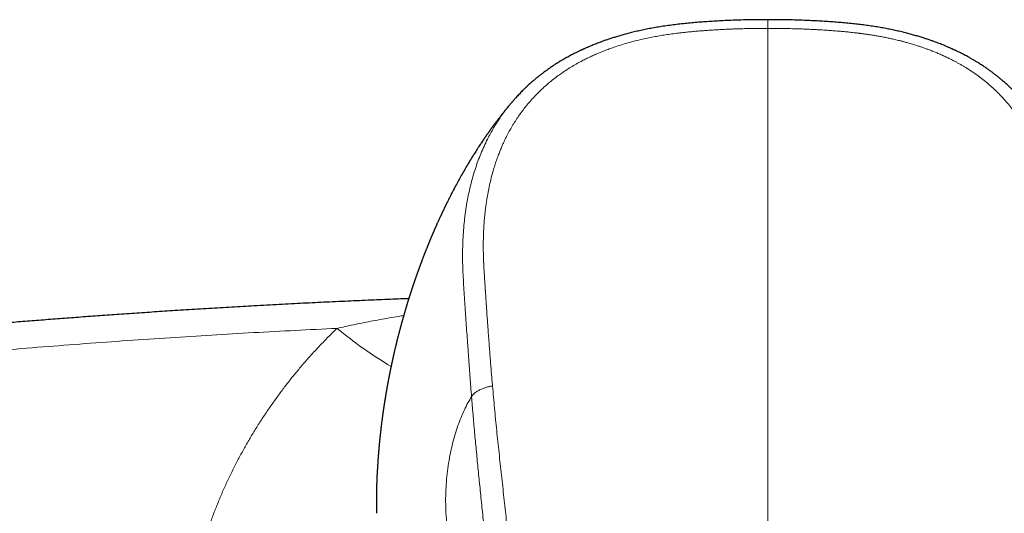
# Model space of a CAD drawing. Header units: millimetres. Extents: x 8 to 1269, y 12 to 684.
# Tile 26 of 51: x 601 to 663, y 652 to 684. Entities that reach past the tile are written whole.
import ezdxf

# ---------------------------------------------------------------- set-up
doc = ezdxf.new("R2010")
doc.units = ezdxf.units.MM

msp = doc.modelspace()

# ---------------------------------------------------------------- linework, layer by layer
at = {"color": 7, "linetype": 'Continuous', "lineweight": 30}
msp.add_line((623.141, 652.933), (623.149, 652.429), dxfattribs=at)
at = {"color": 252, "linetype": 'Continuous', "lineweight": 0}
msp.add_arc((639.416, 687.089), 29.623, 230.672, 238.80677, dxfattribs=at)
at = {"color": 7, "linetype": 'Continuous', "lineweight": 30}
for points, knots in [([(648, 683.775), (647.891, 683.775), (647.595, 683.775), (647.118, 683.771), (646.575, 683.761), (646.047, 683.747), (645.533, 683.728), (645.044, 683.705), (644.576, 683.679), (644.13, 683.65), (643.694, 683.618), (643.27, 683.583), (642.841, 683.543), (642.409, 683.498), (641.974, 683.446), (641.554, 683.389), (641.149, 683.327), (640.758, 683.261), (640.383, 683.191), (640.023, 683.117), (639.678, 683.04), (639.348, 682.961), (639.034, 682.88), (638.737, 682.799), (638.459, 682.718), (638.199, 682.638), (637.959, 682.561), (637.736, 682.486), (637.53, 682.413), (637.346, 682.346), (637.181, 682.283), (637.035, 682.227), (636.903, 682.173), (636.783, 682.124), (636.675, 682.079), (636.58, 682.039), (636.498, 682.003), (636.428, 681.972), (636.37, 681.946), (636.324, 681.926), (636.287, 681.909), (636.255, 681.894), (636.223, 681.879), (636.191, 681.865), (636.158, 681.849), (636.119, 681.831), (636.068, 681.807), (636.004, 681.777), (635.928, 681.74), (635.841, 681.697), (635.745, 681.649), (635.639, 681.595), (635.527, 681.537), (635.408, 681.473), (635.283, 681.405), (635.15, 681.331), (635.012, 681.252), (634.838, 681.149), (634.636, 681.025), (634.411, 680.881), (634.201, 680.741), (634.006, 680.605), (633.82, 680.471), (633.644, 680.338), (633.477, 680.209), (633.325, 680.086), (633.184, 679.97), (633.055, 679.859), (632.936, 679.755), (632.846, 679.673), (632.781, 679.614), (632.739, 679.575), (632.702, 679.54), (632.669, 679.509), (632.641, 679.482), (632.611, 679.454), (632.575, 679.42), (632.532, 679.377), (632.48, 679.326), (632.408, 679.255), (632.319, 679.165), (632.216, 679.057), (632.113, 678.948), (632.011, 678.836), (631.924, 678.74), (631.872, 678.68), (631.853, 678.658)], [0, 0, 0, 0, 0.018269, 0.049358, 0.079631, 0.109044, 0.137623, 0.165421, 0.190955, 0.215864, 0.240174, 0.263903, 0.287048, 0.312184, 0.336582, 0.360238, 0.383149, 0.405311, 0.426707, 0.447298, 0.467049, 0.486268, 0.504563, 0.521918, 0.53832, 0.553764, 0.568007, 0.58134, 0.593767, 0.60529, 0.614981, 0.623923, 0.632116, 0.639556, 0.646241, 0.652167, 0.657331, 0.661729, 0.665358, 0.668327, 0.670377, 0.672416, 0.674442, 0.676457, 0.678459, 0.680826, 0.68392, 0.688144, 0.693071, 0.698647, 0.704872, 0.711748, 0.719275, 0.726967, 0.735237, 0.744084, 0.753507, 0.7631, 0.779615, 0.795339, 0.810265, 0.824391, 0.837722, 0.851265, 0.863898, 0.875633, 0.886612, 0.896894, 0.906481, 0.915372, 0.919056, 0.922584, 0.925726, 0.928422, 0.930721, 0.932987, 0.935981, 0.939704, 0.944158, 0.949343, 0.958264, 0.967435, 0.976586, 0.985719, 0.994833, 1, 1, 1, 1]), ([(664.131, 678.675), (664.079, 678.734), (663.956, 678.875), (663.806, 679.034), (663.686, 679.16), (663.617, 679.229), (663.554, 679.293), (663.497, 679.349), (663.448, 679.397), (663.408, 679.435), (663.377, 679.466), (663.351, 679.49), (663.327, 679.513), (663.299, 679.54), (663.263, 679.573), (663.22, 679.612), (663.155, 679.673), (663.064, 679.754), (662.946, 679.858), (662.817, 679.968), (662.678, 680.084), (662.526, 680.206), (662.36, 680.335), (662.181, 680.47), (661.987, 680.61), (661.778, 680.755), (661.553, 680.905), (661.343, 681.038), (661.152, 681.155), (660.987, 681.253), (660.824, 681.346), (660.668, 681.432), (660.526, 681.509), (660.397, 681.577), (660.282, 681.636), (660.177, 681.688), (660.083, 681.734), (660.001, 681.774), (659.933, 681.806), (659.881, 681.831), (659.842, 681.849), (659.809, 681.865), (659.777, 681.879), (659.745, 681.894), (659.713, 681.909), (659.676, 681.926), (659.63, 681.946), (659.572, 681.972), (659.502, 682.003), (659.42, 682.039), (659.323, 682.08), (659.211, 682.127), (659.084, 682.179), (658.943, 682.235), (658.788, 682.295), (658.618, 682.359), (658.434, 682.426), (658.235, 682.496), (658.017, 682.569), (657.78, 682.645), (657.522, 682.724), (657.248, 682.803), (656.956, 682.883), (656.646, 682.962), (656.326, 683.039), (655.995, 683.113), (655.654, 683.183), (655.299, 683.251), (654.93, 683.314), (654.548, 683.374), (654.161, 683.428), (653.769, 683.477), (653.373, 683.521), (652.965, 683.562), (652.547, 683.598), (652.118, 683.632), (651.678, 683.663), (651.226, 683.691), (650.763, 683.715), (650.288, 683.735), (649.802, 683.751), (649.307, 683.764), (648.801, 683.772), (648.364, 683.776), (648.095, 683.776), (648, 683.775)], [0, 0, 0, 0, 0.014133, 0.033714, 0.039886, 0.046037, 0.051644, 0.056518, 0.06066, 0.064072, 0.066754, 0.068714, 0.070567, 0.072696, 0.0759, 0.079522, 0.083312, 0.092196, 0.10176, 0.112004, 0.122931, 0.134608, 0.147203, 0.16073, 0.1749, 0.189986, 0.205992, 0.222915, 0.23402, 0.245482, 0.256678, 0.267051, 0.276598, 0.284877, 0.292414, 0.299209, 0.305264, 0.310578, 0.315101, 0.3182, 0.32057, 0.322576, 0.324593, 0.326623, 0.328664, 0.330718, 0.333691, 0.337325, 0.341729, 0.3469, 0.352834, 0.359883, 0.367765, 0.376478, 0.386019, 0.396386, 0.407577, 0.419594, 0.432437, 0.446784, 0.462049, 0.47824, 0.495351, 0.51337, 0.53228, 0.551057, 0.570594, 0.590863, 0.61183, 0.633474, 0.655793, 0.677452, 0.699707, 0.722553, 0.745986, 0.770002, 0.794605, 0.819819, 0.84567, 0.872194, 0.899428, 0.926911, 0.95513, 0.984041, 1, 1, 1, 1]), ([(631.816, 678.618), (631.816, 678.618), (631.802, 678.601), (631.767, 678.561), (631.714, 678.499), (631.659, 678.435), (631.609, 678.375), (631.562, 678.318), (631.517, 678.265), (631.475, 678.214), (631.437, 678.168), (631.396, 678.117), (631.35, 678.062), (631.303, 678.003), (631.253, 677.941), (631.204, 677.88), (631.156, 677.819), (631.109, 677.76), (631.062, 677.701), (631.016, 677.642), (630.971, 677.583), (630.924, 677.522), (630.874, 677.457), (630.825, 677.393), (630.778, 677.331), (630.725, 677.261), (630.681, 677.202), (630.647, 677.156), (630.629, 677.132), (630.613, 677.111), (630.597, 677.089), (630.579, 677.064), (630.558, 677.036), (630.534, 677.003), (630.507, 676.967), (630.481, 676.931), (630.456, 676.896), (630.433, 676.865), (630.411, 676.834), (630.386, 676.8), (630.359, 676.762), (630.331, 676.723), (630.306, 676.687), (630.284, 676.656), (630.265, 676.63), (630.248, 676.605), (630.23, 676.58), (630.209, 676.55), (630.186, 676.518), (630.162, 676.483), (630.14, 676.451), (630.121, 676.425), (630.106, 676.403), (630.093, 676.384), (630.081, 676.367), (630.068, 676.348), (630.052, 676.325), (630.033, 676.298), (630.012, 676.267), (629.991, 676.236), (629.973, 676.209), (629.955, 676.183), (629.939, 676.159), (629.92, 676.131), (629.899, 676.101), (629.857, 676.038), (629.801, 675.954), (629.726, 675.841), (629.658, 675.737), (629.58, 675.618), (629.513, 675.514), (629.438, 675.396), (629.386, 675.315), (629.348, 675.254), (629.334, 675.231), (629.322, 675.211), (629.309, 675.191), (629.295, 675.168), (629.277, 675.14), (629.255, 675.105), (629.232, 675.068), (629.211, 675.034), (629.194, 675.006), (629.18, 674.982), (629.166, 674.961), (629.151, 674.936), (629.132, 674.904), (629.109, 674.866), (629.085, 674.828), (629.065, 674.794), (629.048, 674.766), (629.032, 674.74), (629.017, 674.714), (628.938, 674.584), (628.807, 674.361), (628.62, 674.037), (628.442, 673.721), (628.258, 673.387), (628.084, 673.059), (627.904, 672.716), (627.738, 672.389), (627.62, 672.151), (627.557, 672.022), (627.537, 671.982), (627.519, 671.944), (627.503, 671.911), (627.489, 671.882), (627.474, 671.851), (627.457, 671.816), (627.437, 671.776), (627.418, 671.735), (627.401, 671.7), (627.387, 671.67), (627.372, 671.639), (627.354, 671.6), (627.335, 671.561), (627.318, 671.525), (627.306, 671.499), (627.297, 671.479), (627.289, 671.462), (627.28, 671.445), (627.271, 671.425), (627.26, 671.4), (627.243, 671.365), (627.225, 671.326), (627.208, 671.289), (627.194, 671.259), (627.181, 671.231), (627.162, 671.19), (627.138, 671.138), (627.111, 671.079), (627.088, 671.027), (627.063, 670.972), (627.036, 670.914), (627.011, 670.857), (626.991, 670.812), (626.973, 670.773), (626.957, 670.736), (626.939, 670.696), (626.923, 670.66), (626.909, 670.629), (626.896, 670.599), (626.882, 670.568), (626.866, 670.532), (626.849, 670.492), (626.832, 670.454), (626.817, 670.42), (626.804, 670.388), (626.789, 670.354), (626.771, 670.314), (626.754, 670.272), (626.738, 670.235), (626.725, 670.204), (626.712, 670.175), (626.698, 670.142), (626.682, 670.104), (626.665, 670.064), (626.649, 670.027), (626.636, 669.996), (626.624, 669.967), (626.61, 669.934), (626.594, 669.897), (626.578, 669.857), (626.563, 669.821), (626.549, 669.789), (626.536, 669.757), (626.521, 669.72), (626.503, 669.676), (626.485, 669.633), (626.469, 669.595), (626.455, 669.561), (626.441, 669.526), (626.422, 669.48), (626.402, 669.43), (626.383, 669.382), (626.365, 669.337), (626.345, 669.289), (626.326, 669.241), (626.31, 669.2), (626.298, 669.171), (626.288, 669.144), (626.276, 669.116), (626.263, 669.083), (626.249, 669.046), (626.235, 669.01), (626.221, 668.976), (626.21, 668.946), (626.197, 668.915), (626.184, 668.879), (626.168, 668.838), (626.152, 668.798), (626.138, 668.761), (626.126, 668.73), (626.114, 668.699), (626.1, 668.663), (626.084, 668.621), (626.066, 668.575), (626.049, 668.529), (626.034, 668.488), (626.02, 668.452), (626.008, 668.419), (625.994, 668.382), (625.978, 668.34), (625.962, 668.296), (625.947, 668.257), (625.935, 668.224), (625.923, 668.192), (625.909, 668.155), (625.894, 668.114), (625.88, 668.075), (625.868, 668.042), (625.857, 668.013), (625.847, 667.984), (625.835, 667.951), (625.822, 667.915), (625.809, 667.88), (625.798, 667.85), (625.789, 667.825), (625.781, 667.803), (625.773, 667.78), (625.763, 667.753), (625.752, 667.72), (625.74, 667.686), (625.729, 667.657), (625.721, 667.632), (625.713, 667.611), (625.705, 667.589), (625.697, 667.565), (625.686, 667.535), (625.674, 667.501), (625.662, 667.467), (625.652, 667.439), (625.644, 667.414), (625.636, 667.39), (625.626, 667.363), (625.615, 667.332), (625.603, 667.296), (625.59, 667.26), (625.58, 667.228), (625.57, 667.201), (625.561, 667.174), (625.551, 667.144), (625.539, 667.109), (625.526, 667.072), (625.514, 667.037), (625.504, 667.006), (625.495, 666.978), (625.484, 666.946), (625.471, 666.909), (625.458, 666.869), (625.446, 666.833), (625.435, 666.801), (625.426, 666.772), (625.415, 666.741), (625.403, 666.705), (625.391, 666.666), (625.379, 666.63), (625.369, 666.601), (625.362, 666.578), (625.355, 666.556), (625.346, 666.531), (625.336, 666.499), (625.324, 666.463), (625.313, 666.427), (625.302, 666.394), (625.292, 666.363), (625.282, 666.33), (625.269, 666.29), (625.255, 666.247), (625.243, 666.207), (625.232, 666.174), (625.222, 666.143), (625.211, 666.108), (625.199, 666.068), (625.186, 666.027), (625.174, 665.99), (625.165, 665.959), (625.155, 665.929), (625.145, 665.895), (625.133, 665.855), (625.119, 665.81), (625.105, 665.766), (625.093, 665.726), (625.083, 665.694), (625.075, 665.666), (625.067, 665.64), (625.059, 665.614), (625.05, 665.584), (625.04, 665.551), (625.03, 665.518), (625.021, 665.488), (625.013, 665.461), (625.005, 665.435), (624.996, 665.405), (624.986, 665.371), (624.975, 665.334), (624.965, 665.298), (624.956, 665.269), (624.949, 665.245), (624.942, 665.221), (624.934, 665.192), (624.923, 665.157), (624.912, 665.118), (624.901, 665.081), (624.892, 665.05), (624.884, 665.022), (624.875, 664.99), (624.865, 664.953), (624.853, 664.912), (624.842, 664.873), (624.832, 664.84), (624.824, 664.809), (624.815, 664.777), (624.804, 664.74), (624.793, 664.701), (624.783, 664.666), (624.775, 664.636), (624.768, 664.61), (624.76, 664.582), (624.751, 664.549), (624.741, 664.51), (624.73, 664.473), (624.721, 664.441), (624.714, 664.414), (624.707, 664.386), (624.698, 664.355), (624.688, 664.318), (624.678, 664.279), (624.668, 664.244), (624.661, 664.217), (624.655, 664.193), (624.648, 664.169), (624.641, 664.141), (624.632, 664.108), (624.621, 664.066), (624.608, 664.02), (624.596, 663.974), (624.586, 663.935), (624.578, 663.902), (624.568, 663.866), (624.555, 663.816), (624.54, 663.757), (624.525, 663.699), (624.511, 663.644), (624.496, 663.584), (624.482, 663.528), (624.469, 663.477), (624.459, 663.437), (624.45, 663.399), (624.441, 663.365), (624.433, 663.33), (624.425, 663.299), (624.419, 663.273), (624.412, 663.245), (624.403, 663.21), (624.394, 663.17), (624.384, 663.13), (624.373, 663.084), (624.358, 663.022), (624.34, 662.949), (624.323, 662.874), (624.305, 662.8), (624.288, 662.726), (624.272, 662.656), (624.26, 662.604), (624.25, 662.559), (624.239, 662.514), (624.228, 662.464), (624.217, 662.415), (624.207, 662.373), (624.2, 662.34), (624.194, 662.313), (624.188, 662.285), (624.18, 662.251), (624.172, 662.211), (624.163, 662.174), (624.156, 662.14), (624.149, 662.109), (624.142, 662.075), (624.133, 662.035), (624.124, 661.994), (624.116, 661.957), (624.11, 661.926), (624.103, 661.896), (624.096, 661.863), (624.088, 661.824), (624.079, 661.783), (624.071, 661.745), (624.064, 661.708), (624.055, 661.668), (624.045, 661.618), (624.034, 661.564), (624.023, 661.513), (624.014, 661.464), (624.003, 661.41), (623.993, 661.359), (623.984, 661.317), (623.978, 661.288), (623.973, 661.261), (623.967, 661.23), (623.959, 661.192), (623.951, 661.149), (623.942, 661.104), (623.934, 661.061), (623.927, 661.025), (623.921, 660.995), (623.916, 660.968), (623.911, 660.943), (623.906, 660.914), (623.899, 660.879), (623.892, 660.841), (623.885, 660.805), (623.879, 660.773), (623.874, 660.744), (623.868, 660.714), (623.862, 660.681), (623.855, 660.644), (623.849, 660.607), (623.843, 660.575), (623.837, 660.546), (623.832, 660.515), (623.825, 660.479), (623.818, 660.438), (623.811, 660.397), (623.804, 660.36), (623.799, 660.329), (623.793, 660.296), (623.786, 660.255), (623.778, 660.209), (623.77, 660.164), (623.763, 660.126), (623.757, 660.088), (623.75, 660.045), (623.742, 660), (623.735, 659.959), (623.73, 659.93), (623.726, 659.905), (623.722, 659.878), (623.717, 659.848), (623.711, 659.814), (623.705, 659.778), (623.7, 659.744), (623.695, 659.715), (623.691, 659.69), (623.686, 659.661), (623.68, 659.625), (623.674, 659.583), (623.667, 659.543), (623.662, 659.506), (623.656, 659.473), (623.651, 659.437), (623.644, 659.393), (623.637, 659.344), (623.63, 659.3), (623.624, 659.263), (623.618, 659.224), (623.611, 659.176), (623.604, 659.129), (623.598, 659.089), (623.594, 659.058), (623.589, 659.027), (623.584, 658.992), (623.578, 658.954), (623.573, 658.914), (623.567, 658.877), (623.563, 658.844), (623.558, 658.81), (623.552, 658.769), (623.546, 658.723), (623.54, 658.678), (623.534, 658.639), (623.529, 658.603), (623.524, 658.565), (623.519, 658.523), (623.513, 658.481), (623.508, 658.447), (623.504, 658.417), (623.5, 658.386), (623.496, 658.35), (623.49, 658.306), (623.484, 658.256), (623.477, 658.205), (623.471, 658.16), (623.467, 658.123), (623.463, 658.091), (623.459, 658.058), (623.454, 658.021), (623.449, 657.981), (623.445, 657.943), (623.441, 657.911), (623.438, 657.884), (623.434, 657.855), (623.43, 657.822), (623.426, 657.785), (623.421, 657.746), (623.417, 657.709), (623.414, 657.678), (623.41, 657.648), (623.406, 657.612), (623.402, 657.573), (623.398, 657.537), (623.394, 657.506), (623.391, 657.48), (623.389, 657.456), (623.386, 657.432), (623.383, 657.404), (623.379, 657.369), (623.375, 657.33), (623.371, 657.294), (623.368, 657.264), (623.365, 657.237), (623.359, 657.176), (623.35, 657.092), (623.339, 656.974), (623.327, 656.858), (623.316, 656.735), (623.305, 656.619), (623.297, 656.531), (623.292, 656.471), (623.29, 656.44), (623.287, 656.413), (623.285, 656.388), (623.283, 656.361), (623.28, 656.328), (623.277, 656.292), (623.274, 656.257), (623.272, 656.227), (623.27, 656.2), (623.267, 656.173), (623.265, 656.143), (623.262, 656.107), (623.259, 656.065), (623.256, 656.02), (623.252, 655.978), (623.25, 655.942), (623.247, 655.91), (623.245, 655.883), (623.243, 655.856), (623.241, 655.825), (623.238, 655.786), (623.235, 655.744), (623.233, 655.706), (623.23, 655.671), (623.228, 655.638), (623.226, 655.6), (623.223, 655.557), (623.22, 655.514), (623.218, 655.477), (623.216, 655.447), (623.214, 655.418), (623.212, 655.388), (623.21, 655.357), (623.209, 655.329), (623.207, 655.304), (623.206, 655.274), (623.203, 655.238), (623.201, 655.194), (623.198, 655.149), (623.196, 655.105), (623.194, 655.077), (623.193, 655.064)], [0, 0, 0, 0, 0.000085, 0.002865, 0.006901, 0.010555, 0.013786, 0.016883, 0.020141, 0.022718, 0.025259, 0.027933, 0.031067, 0.034375, 0.037615, 0.041182, 0.044367, 0.047486, 0.050756, 0.05394, 0.056966, 0.060142, 0.063717, 0.067351, 0.070376, 0.073595, 0.078175, 0.079684, 0.080818, 0.081913, 0.083006, 0.084263, 0.085752, 0.087449, 0.089315, 0.091383, 0.093089, 0.09465, 0.096202, 0.097906, 0.099888, 0.101982, 0.103855, 0.105405, 0.106657, 0.107877, 0.109168, 0.110561, 0.112315, 0.11412, 0.115802, 0.11712, 0.118125, 0.119088, 0.119925, 0.12082, 0.121959, 0.123348, 0.124898, 0.126547, 0.127961, 0.129027, 0.130331, 0.131628, 0.133083, 0.134919, 0.140934, 0.145479, 0.151631, 0.156143, 0.162806, 0.166745, 0.173173, 0.174534, 0.175512, 0.176433, 0.177359, 0.178382, 0.179752, 0.181436, 0.183313, 0.185003, 0.186285, 0.187314, 0.188327, 0.189369, 0.190853, 0.192835, 0.19471, 0.196305, 0.197599, 0.198719, 0.1999, 0.201209, 0.217072, 0.230899, 0.246081, 0.260297, 0.276218, 0.289929, 0.305931, 0.319313, 0.320974, 0.322774, 0.324489, 0.325912, 0.327044, 0.328313, 0.329834, 0.33161, 0.333552, 0.335034, 0.336188, 0.337473, 0.339025, 0.341125, 0.34257, 0.343641, 0.344404, 0.345136, 0.345867, 0.346617, 0.347656, 0.349074, 0.351099, 0.352617, 0.353834, 0.354932, 0.356179, 0.359092, 0.361653, 0.363592, 0.365742, 0.368611, 0.371061, 0.372934, 0.374305, 0.375975, 0.377682, 0.379279, 0.380568, 0.381638, 0.382951, 0.384531, 0.386201, 0.387935, 0.38931, 0.3905, 0.391952, 0.393653, 0.39551, 0.397069, 0.398268, 0.399421, 0.400799, 0.402394, 0.404178, 0.40575, 0.406939, 0.408089, 0.409448, 0.411001, 0.412768, 0.41433, 0.415511, 0.41679, 0.418324, 0.420147, 0.42213, 0.423679, 0.424902, 0.426345, 0.428058, 0.430528, 0.432455, 0.434047, 0.436061, 0.438468, 0.439921, 0.441066, 0.442057, 0.443235, 0.444607, 0.446111, 0.447669, 0.449095, 0.450203, 0.451436, 0.452937, 0.454578, 0.456415, 0.457881, 0.459012, 0.460268, 0.461715, 0.463429, 0.465423, 0.467354, 0.469022, 0.470446, 0.47165, 0.473096, 0.474963, 0.476796, 0.478394, 0.479713, 0.480841, 0.482365, 0.484187, 0.485761, 0.487072, 0.488208, 0.489323, 0.490588, 0.492176, 0.493655, 0.494804, 0.495784, 0.49669, 0.497516, 0.498587, 0.499955, 0.501442, 0.502646, 0.503552, 0.504362, 0.50523, 0.506164, 0.50735, 0.508829, 0.510268, 0.511405, 0.512249, 0.513192, 0.514274, 0.515517, 0.517001, 0.518584, 0.519862, 0.520822, 0.521808, 0.523058, 0.524495, 0.526022, 0.527498, 0.528689, 0.529649, 0.530905, 0.532493, 0.534125, 0.535622, 0.536898, 0.537938, 0.539073, 0.540589, 0.542295, 0.543706, 0.544869, 0.545736, 0.546514, 0.547469, 0.548746, 0.55032, 0.551747, 0.553033, 0.55421, 0.555454, 0.556953, 0.558947, 0.560565, 0.561708, 0.562888, 0.564281, 0.565897, 0.567675, 0.569132, 0.570248, 0.571395, 0.572721, 0.574272, 0.576099, 0.578076, 0.579542, 0.580779, 0.581871, 0.582844, 0.583909, 0.585024, 0.586384, 0.587745, 0.588907, 0.589908, 0.590974, 0.592035, 0.593374, 0.595014, 0.59647, 0.59758, 0.598409, 0.599306, 0.600478, 0.601844, 0.603458, 0.605006, 0.606207, 0.607166, 0.608334, 0.609912, 0.611561, 0.613145, 0.614468, 0.615531, 0.616715, 0.618267, 0.619927, 0.621286, 0.622429, 0.623431, 0.62438, 0.625655, 0.62731, 0.628904, 0.630098, 0.631052, 0.632112, 0.6333, 0.634747, 0.636424, 0.637816, 0.638817, 0.639669, 0.640627, 0.641692, 0.642948, 0.644514, 0.646562, 0.648408, 0.649889, 0.651138, 0.652198, 0.65424, 0.656969, 0.659055, 0.660977, 0.663447, 0.665992, 0.667614, 0.669393, 0.670652, 0.672018, 0.673442, 0.674663, 0.675638, 0.676534, 0.677927, 0.679651, 0.681253, 0.68263, 0.684976, 0.688418, 0.691249, 0.693631, 0.697099, 0.699743, 0.701873, 0.703209, 0.70493, 0.707069, 0.709074, 0.710643, 0.711952, 0.712828, 0.713833, 0.715193, 0.716875, 0.718375, 0.719537, 0.72074, 0.722033, 0.723542, 0.725282, 0.726787, 0.727914, 0.728876, 0.730199, 0.731778, 0.733406, 0.734964, 0.736238, 0.737626, 0.739632, 0.741995, 0.743923, 0.745603, 0.747624, 0.750142, 0.751503, 0.752482, 0.753507, 0.75469, 0.756094, 0.757823, 0.759684, 0.761391, 0.76273, 0.76387, 0.764884, 0.765812, 0.766853, 0.768236, 0.769829, 0.771221, 0.772412, 0.773537, 0.774581, 0.775853, 0.77741, 0.778879, 0.780036, 0.78111, 0.782279, 0.783684, 0.785267, 0.786962, 0.788407, 0.789523, 0.790649, 0.792162, 0.794243, 0.795973, 0.797418, 0.798657, 0.800268, 0.802461, 0.803867, 0.804919, 0.80582, 0.806845, 0.807996, 0.809328, 0.810767, 0.812128, 0.813237, 0.814109, 0.815066, 0.816565, 0.818273, 0.819848, 0.821246, 0.822485, 0.823694, 0.825397, 0.827623, 0.829222, 0.830487, 0.831934, 0.833738, 0.835948, 0.837367, 0.83841, 0.839504, 0.840881, 0.842448, 0.843961, 0.845465, 0.8467, 0.847801, 0.849358, 0.851382, 0.853153, 0.854546, 0.855839, 0.857253, 0.858958, 0.8607, 0.862023, 0.862962, 0.864145, 0.865528, 0.86718, 0.869165, 0.871287, 0.872988, 0.874337, 0.875546, 0.87674, 0.87808, 0.879786, 0.881326, 0.882479, 0.883425, 0.884524, 0.885786, 0.887197, 0.888814, 0.89025, 0.891373, 0.89239, 0.893756, 0.895457, 0.896815, 0.897956, 0.898958, 0.899867, 0.900696, 0.901712, 0.903034, 0.904726, 0.906125, 0.907163, 0.908157, 0.909336, 0.914078, 0.917777, 0.922898, 0.927366, 0.931884, 0.936217, 0.937504, 0.938696, 0.939729, 0.940605, 0.941575, 0.942835, 0.944372, 0.945752, 0.946827, 0.947812, 0.94884, 0.949949, 0.951292, 0.952948, 0.954782, 0.956397, 0.95777, 0.958949, 0.959997, 0.960923, 0.962093, 0.963596, 0.965345, 0.966823, 0.968047, 0.969282, 0.970702, 0.972398, 0.974203, 0.975611, 0.976615, 0.977616, 0.979007, 0.98044, 0.981777, 0.983062, 0.984571, 0.987153, 0.990287, 0.993815, 0.997127, 1, 1, 1, 1]), ([(631.853, 678.658), (631.851, 678.655), (631.838, 678.642), (631.827, 678.628), (631.818, 678.617)], [0, 0, 0, 0, 0.229934, 1, 1, 1, 1]), ([(625.197, 666.062), (625.14, 666.06), (624.86, 666.049), (624.352, 666.029), (623.667, 666.001), (622.964, 665.971), (622.243, 665.94), (621.503, 665.907), (620.745, 665.872), (619.99, 665.837), (619.241, 665.801), (618.498, 665.764), (617.74, 665.725), (616.966, 665.685), (616.177, 665.642), (615.412, 665.6), (614.672, 665.559), (613.959, 665.518), (613.237, 665.476), (612.512, 665.432), (611.789, 665.388), (611.07, 665.344), (610.16, 665.286), (609.061, 665.214), (607.778, 665.128), (606.521, 665.041), (605.291, 664.953), (604.086, 664.864), (602.896, 664.774), (601.72, 664.683), (600.565, 664.591), (599.43, 664.499), (598.316, 664.406), (597.215, 664.312), (596.086, 664.214), (594.928, 664.111), (593.98, 664.025), (593.279, 663.96), (592.82, 663.918), (592.358, 663.874), (591.856, 663.827), (591.309, 663.774), (590.715, 663.717), (590.102, 663.657), (589.471, 663.595), (588.822, 663.53), (588.165, 663.464), (587.501, 663.397), (586.831, 663.328), (586.144, 663.256), (585.441, 663.182), (584.721, 663.105), (583.985, 663.026), (583.232, 662.944), (582.45, 662.858), (581.639, 662.767), (580.798, 662.672), (579.939, 662.574), (579.062, 662.472), (578.167, 662.367), (577.254, 662.259), (576.323, 662.146), (575.374, 662.03), (574.408, 661.911), (573.424, 661.787), (572.422, 661.66), (571.423, 661.531), (570.426, 661.401), (569.433, 661.27), (568.425, 661.135), (567.4, 660.996), (566.713, 660.901), (566.366, 660.854)], [0, 0, 0, 0, 0.002898, 0.014158, 0.025727, 0.037606, 0.049795, 0.062294, 0.075103, 0.088221, 0.100519, 0.113077, 0.125896, 0.138975, 0.152315, 0.165915, 0.177779, 0.189835, 0.202082, 0.214389, 0.226623, 0.238784, 0.250871, 0.272841, 0.294564, 0.316041, 0.336679, 0.357083, 0.377255, 0.397194, 0.416899, 0.436027, 0.454929, 0.473607, 0.49206, 0.51246, 0.532579, 0.540406, 0.548189, 0.555979, 0.56397, 0.57377, 0.583881, 0.594303, 0.605038, 0.616083, 0.62744, 0.638571, 0.649986, 0.661685, 0.673667, 0.685933, 0.698482, 0.711315, 0.724431, 0.738476, 0.752832, 0.7675, 0.782478, 0.797767, 0.813367, 0.829277, 0.845499, 0.862031, 0.878874, 0.896027, 0.913491, 0.930241, 0.947267, 0.964569, 0.982147, 1, 1, 1, 1]), ([(623.194, 655.064), (623.19, 655.009), (623.181, 654.854), (623.167, 654.561), (623.153, 654.186), (623.143, 653.77), (623.139, 653.352), (623.14, 653.073), (623.141, 652.933)], [0, 0, 0, 0, 0.078006, 0.217952, 0.411474, 0.6063, 0.802465, 1, 1, 1, 1])]:
    msp.add_open_spline(points, degree=3, knots=knots, dxfattribs=at)
at = {"color": 252, "linetype": 'Continuous', "lineweight": 0}
for points, knots in [([(648, 683.776), (648, 683.776), (648, 683.777), (648, 683.773), (648, 683.762), (648, 683.743), (648, 683.717), (648, 683.684), (648, 683.644), (648, 683.599), (648, 683.548), (648, 683.494), (648, 683.438), (648, 683.383), (648, 683.329), (648, 683.277), (648, 683.243), (648, 683.227)], [0, 0, 0, 0, 0.001434, 0.060954, 0.128854, 0.204006, 0.284251, 0.367173, 0.450882, 0.534625, 0.617673, 0.698145, 0.773599, 0.841818, 0.901591, 0.953409, 1, 1, 1, 1]), ([(648, 683.227), (647.841, 683.226), (647.528, 683.224), (647.068, 683.219), (646.625, 683.211), (646.306, 683.202), (646.104, 683.196), (646.014, 683.193), (645.925, 683.19), (645.836, 683.187), (645.749, 683.184), (645.662, 683.18), (645.575, 683.177), (645.411, 683.17), (645.171, 683.159), (644.844, 683.142), (644.505, 683.121), (644.156, 683.098), (643.813, 683.073), (643.477, 683.045), (643.134, 683.015), (642.78, 682.98), (642.397, 682.937), (642, 682.888), (641.597, 682.831), (641.207, 682.769), (640.824, 682.702), (640.434, 682.625), (640.012, 682.534), (639.565, 682.426), (639.104, 682.302), (638.653, 682.168), (638.259, 682.039), (637.918, 681.919), (637.629, 681.81), (637.345, 681.697), (637.067, 681.579), (636.794, 681.457), (636.527, 681.33), (636.262, 681.197), (635.972, 681.043), (635.657, 680.865), (635.323, 680.661), (634.997, 680.447), (634.682, 680.225), (634.379, 679.996), (634.075, 679.749), (633.771, 679.483), (633.467, 679.195), (633.174, 678.897), (632.896, 678.589), (632.633, 678.275), (632.392, 677.963), (632.168, 677.652), (631.959, 677.338), (631.761, 677.017), (631.573, 676.687), (631.437, 676.43), (631.347, 676.248), (631.297, 676.146), (631.248, 676.042), (631.2, 675.938), (631.153, 675.834), (631.086, 675.68), (631, 675.476), (630.893, 675.204), (630.785, 674.911), (630.679, 674.596), (630.568, 674.238), (630.456, 673.836), (630.346, 673.387), (630.249, 672.928), (630.187, 672.586), (630.151, 672.366), (630.136, 672.27), (630.122, 672.174), (630.108, 672.077), (630.094, 671.98), (630.081, 671.883), (630.062, 671.728), (630.037, 671.515), (630.01, 671.253), (629.988, 670.998), (629.97, 670.751), (629.955, 670.508), (629.941, 670.208), (629.93, 669.848), (629.925, 669.416), (629.93, 668.973), (629.939, 668.656), (629.946, 668.469), (629.948, 668.415), (629.951, 668.36), (629.953, 668.304), (629.956, 668.246), (629.959, 668.187), (629.964, 668.09), (629.971, 667.951), (629.982, 667.76), (629.991, 667.618), (629.996, 667.536), (629.997, 667.523), (629.997, 667.516), (629.998, 667.508), (629.998, 667.5), (629.999, 667.491), (630.001, 667.468), (630.003, 667.428), (630.007, 667.368), (630.012, 667.298), (630.017, 667.217), (630.023, 667.127), (630.029, 667.026), (630.036, 666.919), (630.044, 666.808), (630.05, 666.718), (630.054, 666.647), (630.057, 666.599), (630.06, 666.554), (630.073, 666.358), (630.098, 665.993), (630.134, 665.459), (630.162, 665.053), (630.181, 664.792), (630.189, 664.674), (630.198, 664.549), (630.208, 664.417), (630.218, 664.278), (630.228, 664.139), (630.246, 663.886), (630.273, 663.524), (630.309, 663.055), (630.343, 662.599), (630.378, 662.156), (630.412, 661.726), (630.446, 661.309), (630.48, 660.905), (630.502, 660.64), (630.513, 660.509)], [0, 0, 0, 0, 0.012117, 0.023782, 0.034996, 0.045758, 0.048066, 0.050351, 0.052615, 0.054857, 0.057077, 0.059276, 0.061452, 0.063734, 0.071755, 0.07966, 0.088685, 0.097556, 0.106275, 0.114843, 0.12326, 0.132498, 0.141917, 0.152604, 0.162971, 0.17302, 0.182758, 0.192731, 0.203428, 0.215868, 0.228141, 0.240257, 0.25223, 0.26035, 0.2684, 0.276384, 0.284307, 0.292173, 0.299987, 0.307784, 0.315728, 0.326302, 0.336865, 0.347431, 0.358013, 0.368462, 0.378878, 0.390596, 0.402386, 0.414266, 0.426253, 0.438116, 0.449717, 0.460739, 0.471854, 0.483072, 0.494405, 0.505863, 0.509291, 0.512733, 0.516187, 0.519654, 0.523135, 0.526629, 0.53492, 0.54329, 0.553362, 0.563555, 0.573874, 0.587897, 0.602163, 0.616682, 0.631462, 0.634462, 0.637471, 0.640487, 0.643513, 0.646546, 0.649588, 0.652638, 0.661071, 0.66957, 0.677215, 0.684914, 0.692669, 0.699843, 0.712892, 0.72629, 0.74004, 0.754145, 0.755762, 0.757422, 0.759125, 0.760869, 0.762656, 0.764484, 0.766355, 0.771718, 0.7774, 0.784142, 0.784859, 0.785061, 0.785284, 0.785528, 0.785793, 0.786079, 0.786385, 0.787887, 0.78975, 0.791975, 0.794437, 0.797227, 0.800348, 0.803797, 0.807106, 0.810669, 0.812138, 0.813647, 0.815195, 0.8163, 0.831795, 0.848943, 0.865602, 0.869274, 0.872922, 0.876546, 0.880777, 0.885068, 0.889326, 0.893551, 0.908293, 0.922623, 0.936543, 0.950053, 0.963153, 0.975844, 0.988126, 1, 1, 1, 1]), ([(648, 683.227), (648, 682.719), (648, 681.704), (648, 680.172), (648, 678.635), (648, 677.091), (648, 675.55), (648, 674.013), (648, 672.479), (648, 670.938), (648, 669.382), (648, 667.809), (648, 666.219), (648, 664.623), (648, 663.02), (648, 661.412), (648, 659.798), (648, 658.087), (648, 656.279), (648, 654.372), (648, 652.457), (648, 650.533), (648, 648.601), (648, 646.698), (648, 644.824), (648, 642.98), (648, 641.128), (648, 639.269), (648, 637.395), (648, 635.506), (648, 633.601), (648, 631.689), (648, 629.77), (648, 627.843), (648, 625.908), (648, 623.966), (648, 622.083), (648, 620.26), (648, 618.497), (648, 616.728), (648, 614.953), (648, 613.172), (648, 611.385), (648, 609.721), (648, 608.182), (648, 606.768), (648, 605.35), (648, 603.928), (648, 602.51), (648, 601.097), (648, 599.689), (648, 598.276), (648, 596.85), (648, 595.409), (648, 593.955), (648, 592.496), (648, 591.033), (648, 589.565), (648, 588.093), (648, 587.109), (648, 586.616)], [0, 0, 0, 0, 0.017941, 0.035847, 0.053717, 0.071553, 0.089358, 0.106815, 0.124244, 0.141646, 0.159023, 0.176729, 0.194412, 0.212073, 0.229712, 0.247332, 0.264934, 0.282519, 0.303016, 0.323493, 0.343953, 0.364399, 0.384832, 0.405254, 0.424501, 0.443741, 0.462977, 0.48221, 0.501442, 0.520912, 0.540383, 0.559858, 0.579338, 0.598823, 0.618316, 0.637818, 0.65733, 0.674862, 0.692405, 0.709961, 0.72753, 0.745111, 0.762702, 0.7803, 0.7941, 0.807902, 0.821703, 0.835502, 0.849299, 0.862845, 0.876387, 0.889923, 0.903454, 0.917255, 0.93105, 0.944841, 0.95863, 0.972418, 0.986207, 1, 1, 1, 1]), ([(648, 683.227), (648.21, 683.226), (648.625, 683.224), (649.242, 683.214), (649.707, 683.202), (650.024, 683.192), (650.198, 683.186), (650.37, 683.179), (650.542, 683.172), (650.712, 683.164), (650.87, 683.156), (651.009, 683.149), (651.158, 683.141), (651.337, 683.131), (651.555, 683.117), (651.791, 683.102), (652.046, 683.083), (652.317, 683.062), (652.603, 683.038), (652.906, 683.011), (653.226, 682.979), (653.471, 682.952), (653.634, 682.933), (653.695, 682.925), (653.742, 682.919), (653.778, 682.915), (653.817, 682.91), (653.859, 682.905), (653.918, 682.897), (653.997, 682.887), (654.098, 682.873), (654.2, 682.859), (654.301, 682.845), (654.399, 682.831), (654.504, 682.815), (654.614, 682.798), (654.725, 682.78), (654.827, 682.763), (654.976, 682.738), (655.176, 682.702), (655.435, 682.652), (655.695, 682.597), (655.979, 682.535), (656.223, 682.478), (656.385, 682.438), (656.439, 682.424), (656.446, 682.423), (656.448, 682.422), (656.46, 682.419), (656.485, 682.412), (656.528, 682.401), (656.59, 682.385), (656.67, 682.364), (656.769, 682.337), (656.887, 682.304), (657.022, 682.265), (657.17, 682.222), (657.33, 682.173), (657.5, 682.119), (657.685, 682.058), (657.884, 681.99), (658.094, 681.914), (658.317, 681.831), (658.551, 681.739), (658.796, 681.637), (658.976, 681.559), (659.079, 681.513), (659.1, 681.503), (659.112, 681.498), (659.121, 681.494), (659.14, 681.485), (659.18, 681.467), (659.24, 681.439), (659.313, 681.405), (659.395, 681.366), (659.489, 681.321), (659.594, 681.268), (659.718, 681.206), (659.86, 681.132), (660.021, 681.045), (660.192, 680.949), (660.374, 680.844), (660.564, 680.729), (660.763, 680.604), (660.959, 680.475), (661.151, 680.342), (661.29, 680.243), (661.379, 680.177), (661.417, 680.149), (661.45, 680.125), (661.482, 680.1), (661.514, 680.076), (661.65, 679.971), (661.882, 679.786), (662.198, 679.512), (662.499, 679.231), (662.787, 678.94), (663.063, 678.639), (663.329, 678.326), (663.56, 678.031), (663.759, 677.758), (663.882, 677.579), (663.951, 677.474), (663.97, 677.446), (663.982, 677.427), (663.995, 677.408), (664.014, 677.377), (664.043, 677.333), (664.081, 677.273), (664.123, 677.206), (664.169, 677.131), (664.22, 677.046), (664.275, 676.953), (664.337, 676.845), (664.406, 676.723), (664.477, 676.593), (664.527, 676.497), (664.555, 676.442), (664.565, 676.424), (664.574, 676.405), (664.583, 676.387), (664.593, 676.369), (664.662, 676.232), (664.785, 675.976), (664.952, 675.596), (665.105, 675.212), (665.245, 674.827), (665.335, 674.553), (665.386, 674.388), (665.403, 674.333), (665.421, 674.274), (665.439, 674.215), (665.456, 674.156), (665.493, 674.026), (665.544, 673.836), (665.606, 673.589), (665.664, 673.342), (665.719, 673.086), (665.771, 672.823), (665.821, 672.549), (665.866, 672.266), (665.908, 671.975), (665.943, 671.695), (665.973, 671.427), (665.991, 671.243), (666, 671.139), (666.002, 671.111), (666.004, 671.084), (666.007, 671.053), (666.01, 671.017), (666.013, 670.976), (666.022, 670.861), (666.035, 670.675), (666.049, 670.411), (666.06, 670.145), (666.068, 669.878), (666.072, 669.621), (666.073, 669.411), (666.072, 669.249), (666.071, 669.136), (666.07, 669.032), (666.068, 668.932), (666.066, 668.831), (666.062, 668.704), (666.057, 668.549), (666.05, 668.367), (666.041, 668.185), (666.031, 668.002), (666.02, 667.811), (666.006, 667.58), (665.993, 667.367), (665.983, 667.213), (665.98, 667.152), (665.978, 667.126), (665.977, 667.104), (665.976, 667.08), (665.974, 667.049), (665.971, 667.003), (665.967, 666.944), (665.962, 666.873), (665.957, 666.789), (665.95, 666.69), (665.943, 666.575), (665.934, 666.444), (665.924, 666.298), (665.916, 666.186), (665.911, 666.112), (665.909, 666.083), (665.907, 666.054), (665.905, 666.025), (665.903, 665.996), (665.902, 665.967), (665.897, 665.894), (665.878, 665.618), (665.846, 665.163), (665.804, 664.576), (665.774, 664.164), (665.755, 663.912), (665.748, 663.816), (665.742, 663.729), (665.735, 663.642), (665.729, 663.555), (665.722, 663.468), (665.706, 663.251), (665.67, 662.777), (665.596, 661.821), (665.529, 661.022), (665.487, 660.509)], [0, 0, 0, 0, 0.015959, 0.031582, 0.046869, 0.051309, 0.05572, 0.060102, 0.064454, 0.068778, 0.073073, 0.076435, 0.079377, 0.084461, 0.090008, 0.096018, 0.102491, 0.109425, 0.116685, 0.124392, 0.132548, 0.141155, 0.143182, 0.145041, 0.145877, 0.146793, 0.147789, 0.148864, 0.150019, 0.152345, 0.154939, 0.157802, 0.160176, 0.162708, 0.165399, 0.168249, 0.17126, 0.173984, 0.176123, 0.18282, 0.18953, 0.19631, 0.20322, 0.211827, 0.215591, 0.216046, 0.216084, 0.216131, 0.216274, 0.216996, 0.218144, 0.21972, 0.221881, 0.224532, 0.227671, 0.231297, 0.23541, 0.239623, 0.244247, 0.24928, 0.254724, 0.260581, 0.266736, 0.273294, 0.280259, 0.287637, 0.288707, 0.289223, 0.28948, 0.289742, 0.290008, 0.291094, 0.293202, 0.295266, 0.297501, 0.300386, 0.303513, 0.306884, 0.3114, 0.316287, 0.321544, 0.327171, 0.333164, 0.33952, 0.346236, 0.352312, 0.358649, 0.360295, 0.361413, 0.36253, 0.363648, 0.364765, 0.365882, 0.377845, 0.389392, 0.400979, 0.412615, 0.424282, 0.436118, 0.448143, 0.456986, 0.465783, 0.467327, 0.468172, 0.468737, 0.4694, 0.470162, 0.471948, 0.474116, 0.476418, 0.479036, 0.481969, 0.485218, 0.488783, 0.493071, 0.497745, 0.502178, 0.50278, 0.503388, 0.504001, 0.50462, 0.505243, 0.505872, 0.518438, 0.531039, 0.543638, 0.556193, 0.568665, 0.57015, 0.572072, 0.573982, 0.575881, 0.577769, 0.579646, 0.588347, 0.595917, 0.603304, 0.611866, 0.620179, 0.628246, 0.63772, 0.646838, 0.655603, 0.664018, 0.671971, 0.672843, 0.67371, 0.674573, 0.675432, 0.676602, 0.677932, 0.679256, 0.687381, 0.695251, 0.703886, 0.712193, 0.720176, 0.727833, 0.731715, 0.735225, 0.738332, 0.741438, 0.744546, 0.747653, 0.753292, 0.758933, 0.764576, 0.77022, 0.775954, 0.782321, 0.791678, 0.795774, 0.796577, 0.797379, 0.798181, 0.798588, 0.799623, 0.801046, 0.802858, 0.805058, 0.807646, 0.810622, 0.814233, 0.818288, 0.822787, 0.82773, 0.828669, 0.829568, 0.830466, 0.831363, 0.83226, 0.833156, 0.834051, 0.838963, 0.85869, 0.876021, 0.893088, 0.89653, 0.899218, 0.901879, 0.90454, 0.9072, 0.909861, 0.912522, 0.927158, 0.953299, 1, 1, 1, 1]), ([(631.818, 678.617), (631.728, 678.511), (631.54, 678.29), (631.278, 677.95), (631.028, 677.601), (630.798, 677.255), (630.582, 676.905), (630.381, 676.551), (630.176, 676.16), (629.97, 675.731), (629.769, 675.264), (629.587, 674.795), (629.424, 674.325), (629.28, 673.86), (629.154, 673.398), (629.045, 672.94), (628.949, 672.483), (628.859, 671.982), (628.778, 671.436), (628.71, 670.847), (628.66, 670.259), (628.628, 669.671), (628.612, 669.081), (628.613, 668.492), (628.629, 667.881), (628.659, 667.256), (628.701, 666.615), (628.743, 665.978), (628.785, 665.34), (628.828, 664.7), (628.872, 664.058), (628.93, 663.235), (629.002, 662.229), (629.089, 661.036), (629.151, 660.235), (629.183, 659.834)], [0, 0, 0, 0, 0.02008, 0.042103, 0.062746, 0.083267, 0.103699, 0.124074, 0.144424, 0.170326, 0.196208, 0.221969, 0.247503, 0.272749, 0.297303, 0.321672, 0.345897, 0.369994, 0.401107, 0.432018, 0.462762, 0.493428, 0.524111, 0.554844, 0.585436, 0.619246, 0.652561, 0.685618, 0.718613, 0.751676, 0.784781, 0.81788, 0.878514, 0.939133, 1, 1, 1, 1]), ([(620.642, 664.175), (620.812, 664.213), (621.157, 664.291), (621.684, 664.403), (622.227, 664.514), (622.787, 664.623), (623.362, 664.731), (623.953, 664.836), (624.459, 664.922), (624.769, 664.972), (624.875, 664.989)], [0, 0, 0, 0, 0.121276, 0.246175, 0.374696, 0.50684, 0.642605, 0.781992, 0.924999, 1, 1, 1, 1]), ([(566.237, 659.087), (567.041, 659.199), (568.649, 659.422), (571.065, 659.744), (573.484, 660.058), (575.906, 660.362), (578.33, 660.656), (580.757, 660.94), (583.267, 661.224), (585.861, 661.506), (588.539, 661.785), (591.219, 662.051), (593.902, 662.306), (596.587, 662.549), (599.274, 662.78), (601.964, 662.998), (604.655, 663.205), (607.348, 663.399), (610.026, 663.58), (612.69, 663.748), (615.34, 663.903), (617.99, 664.046), (619.758, 664.132), (620.642, 664.175)], [0, 0, 0, 0, 0.04477, 0.089545, 0.134324, 0.179108, 0.223895, 0.268686, 0.31348, 0.362758, 0.412038, 0.461322, 0.510608, 0.559897, 0.609187, 0.658478, 0.707771, 0.757064, 0.806357, 0.854769, 0.903181, 0.951591, 1, 1, 1, 1]), ([(614.752, 625.906), (614.635, 626.126), (614.401, 626.565), (614.07, 627.23), (613.753, 627.9), (613.452, 628.575), (613.167, 629.254), (612.898, 629.938), (612.644, 630.627), (612.403, 631.331), (612.174, 632.051), (611.959, 632.787), (611.762, 633.528), (611.582, 634.274), (611.419, 635.025), (611.282, 635.743), (611.166, 636.426), (611.07, 637.074), (610.987, 637.722), (610.918, 638.371), (610.863, 639.017), (610.821, 639.66), (610.792, 640.3), (610.777, 640.94), (610.774, 641.582), (610.785, 642.227), (610.81, 642.876), (610.847, 643.524), (610.899, 644.171), (610.964, 644.817), (611.043, 645.463), (611.135, 646.104), (611.24, 646.742), (611.358, 647.375), (611.49, 648.007), (611.635, 648.636), (611.793, 649.26), (611.964, 649.877), (612.146, 650.49), (612.341, 651.097), (612.561, 651.736), (612.808, 652.407), (613.086, 653.109), (613.381, 653.806), (613.694, 654.497), (614.025, 655.182), (614.367, 655.849), (614.718, 656.499), (615.078, 657.129), (615.452, 657.752), (615.841, 658.366), (616.244, 658.973), (616.662, 659.571), (617.094, 660.162), (617.547, 660.755), (618.022, 661.346), (618.518, 661.935), (619.028, 662.513), (619.551, 663.079), (620.088, 663.634), (620.457, 663.994), (620.642, 664.175)], [0, 0, 0, 0, 0.01759, 0.03513, 0.052627, 0.07009, 0.087525, 0.104942, 0.122347, 0.139749, 0.157985, 0.176235, 0.194508, 0.212814, 0.231161, 0.249559, 0.265241, 0.280911, 0.296572, 0.312232, 0.327895, 0.343288, 0.358696, 0.374124, 0.389471, 0.405122, 0.420773, 0.436429, 0.452097, 0.467782, 0.48349, 0.499227, 0.514795, 0.530377, 0.545979, 0.561606, 0.577266, 0.592682, 0.608142, 0.62365, 0.638989, 0.657248, 0.675523, 0.693823, 0.712157, 0.730535, 0.748967, 0.766495, 0.784011, 0.801524, 0.819042, 0.836573, 0.854125, 0.871708, 0.889361, 0.907831, 0.926277, 0.944706, 0.96313, 0.981558, 1, 1, 1, 1]), ([(630.513, 660.509), (630.487, 660.507), (630.431, 660.501), (630.342, 660.488), (630.245, 660.468), (630.14, 660.44), (630.029, 660.405), (629.916, 660.364), (629.803, 660.317), (629.695, 660.265), (629.593, 660.21), (629.499, 660.152), (629.415, 660.093), (629.342, 660.035), (629.283, 659.979), (629.238, 659.927), (629.206, 659.879), (629.19, 659.849), (629.183, 659.834)], [0, 0, 0, 0, 0.044393, 0.09297, 0.148081, 0.210218, 0.278392, 0.350716, 0.425103, 0.499975, 0.574812, 0.649103, 0.721299, 0.789348, 0.851412, 0.906547, 0.955287, 1, 1, 1, 1]), ([(630.513, 660.509), (630.555, 660.041), (630.638, 659.103), (630.777, 657.691), (630.926, 656.274), (631.081, 654.853), (631.237, 653.435), (631.389, 652.02), (631.534, 650.607), (631.674, 649.189), (631.814, 647.756), (631.956, 646.31), (632.098, 644.849), (632.233, 643.383), (632.36, 641.91), (632.48, 640.442), (632.593, 638.976), (632.701, 637.515), (632.806, 636.048), (632.874, 635.067), (632.908, 634.576)], [0, 0, 0, 0, 0.056011, 0.112011, 0.168004, 0.223993, 0.279979, 0.334963, 0.389948, 0.444935, 0.499928, 0.55593, 0.611939, 0.667953, 0.723968, 0.779981, 0.834987, 0.889989, 0.944992, 1, 1, 1, 1]), ([(629.183, 659.834), (629.104, 659.705), (628.947, 659.446), (628.724, 659.003), (628.513, 658.523), (628.317, 658.004), (628.138, 657.452), (627.977, 656.868), (627.837, 656.255), (627.72, 655.614), (627.63, 654.948), (627.568, 654.259), (627.536, 653.549), (627.539, 652.821), (627.576, 652.077), (627.652, 651.322), (627.767, 650.558), (627.924, 649.788), (628.126, 649.017), (628.373, 648.247), (628.664, 647.483), (629, 646.727), (629.379, 645.985), (629.804, 645.259), (630.243, 644.59), (630.56, 644.176), (630.705, 643.987)], [0, 0, 0, 0, 0.041946, 0.083887, 0.125831, 0.167783, 0.209738, 0.251692, 0.293642, 0.335589, 0.37753, 0.419469, 0.461411, 0.503357, 0.545305, 0.587256, 0.629205, 0.671145, 0.713085, 0.755029, 0.796978, 0.83893, 0.88088, 0.922817, 0.964747, 1, 1, 1, 1]), ([(630.336, 647.833), (630.328, 647.917), (630.279, 648.412), (630.192, 649.316), (630.072, 650.542), (629.95, 651.761), (629.827, 652.974), (629.707, 654.16), (629.59, 655.32), (629.479, 656.454), (629.373, 657.584), (629.274, 658.712), (629.213, 659.459), (629.183, 659.834)], [0, 0, 0, 0, 0.0203988, 0.1209982, 0.2214896, 0.3218808, 0.422328, 0.5229886, 0.6181117, 0.7133795, 0.8087445, 0.9042556, 1, 1, 1, 1])]:
    msp.add_open_spline(points, degree=3, knots=knots, dxfattribs=at)

doc.saveas('drawing.dxf')
